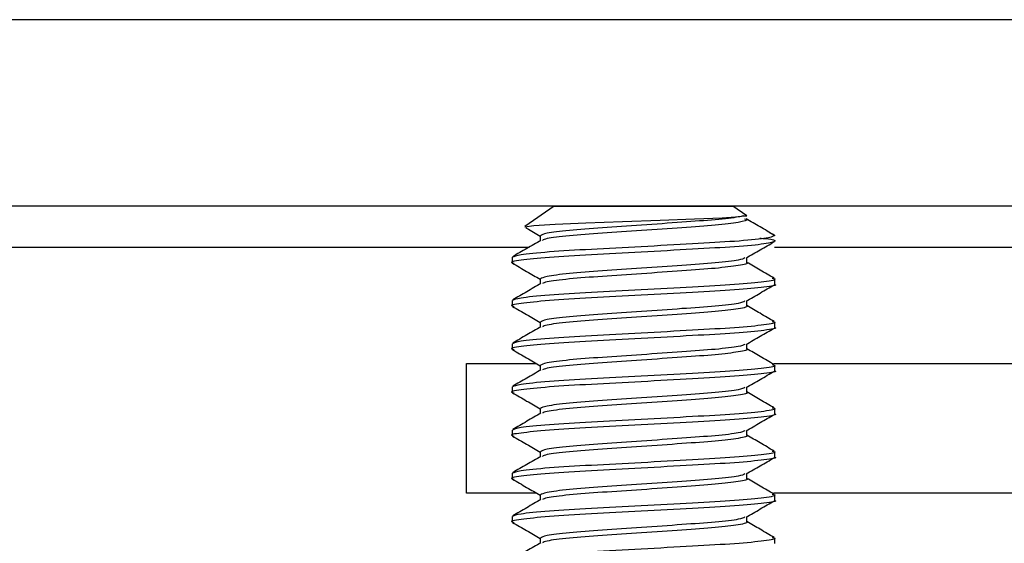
# Paper-space layout 'Sheet2' of a CAD drawing. Header units: millimetres. Extents: x 0 to 1118, y 0 to 864.
# Tile 57 of 232: x 358.49 to 364.52, y 321.09 to 324.3. Entities that reach past the tile are written whole.
import ezdxf

# ---------------------------------------------------------------- set-up
doc = ezdxf.new("R2010")
doc.units = ezdxf.units.MM

psp = doc.layouts.new('Sheet2')

# ---------------------------------------------------------------- linework, layer by layer
at = {"color": 8, "linetype": 'Continuous', "lineweight": 30}
for p, q in [((401.509, 324.2953), (344.2922, 324.2953)), ((344.2922, 322.9017), (361.6081, 322.9017)), ((363.1118, 322.9017), (401.509, 322.9017))]:
    psp.add_line(p, q, dxfattribs=at)
at = {"color": 7, "linetype": 'Continuous', "lineweight": 30}
for p, q in [((344.2922, 323.1557), (401.509, 323.1557)), ((361.7609, 323.1531), (361.5817, 323.0277)), ((361.7609, 323.1531), (362.8565, 323.1531)), ((362.9412, 323.0939), (362.8565, 323.1531)), ((362.9213, 323.0939), (362.9412, 323.0939)), ((363.0827, 322.989), (363.1126, 322.9735)), ((361.6762, 322.9722), (361.6762, 322.9412)), ((361.5044, 322.8399), (361.5044, 322.8068)), ((362.9412, 322.8068), (362.9412, 322.8376)), ((361.6762, 322.7076), (361.6762, 322.6766)), ((363.1131, 322.6745), (363.1131, 322.7076)), ((361.5044, 322.5753), (361.5044, 322.5422)), ((362.9412, 322.5422), (362.9412, 322.573)), ((361.6762, 322.443), (361.6762, 322.412)), ((363.1131, 322.4099), (363.1131, 322.443)), ((361.5044, 322.3107), (361.5044, 322.2776)), ((362.9412, 322.2776), (362.9412, 322.3084)), ((361.2255, 322.1892), (361.6537, 322.1892)), ((361.2255, 321.3955), (361.2255, 322.1892)), ((361.6762, 322.1784), (361.6762, 322.1475)), ((363.1073, 322.1892), (369.6922, 322.1892)), ((363.1131, 322.1453), (363.1131, 322.1784)), ((361.5044, 322.0461), (361.5044, 322.0131)), ((362.9412, 322.0131), (362.9412, 322.0438)), ((361.6762, 321.9138), (361.6762, 321.8829)), ((363.1131, 321.8808), (363.1131, 321.9138)), ((361.5044, 321.7815), (361.5044, 321.7485)), ((362.9412, 321.7485), (362.9412, 321.7792)), ((361.6762, 321.6492), (361.6762, 321.6183)), ((363.1131, 321.6162), (363.1131, 321.6492)), ((361.5044, 321.517), (361.5044, 321.4839)), ((362.9412, 321.4839), (362.9412, 321.5147)), ((361.6537, 321.3955), (361.2255, 321.3955)), ((361.6762, 321.3847), (361.6762, 321.3537)), ((369.6922, 321.3955), (363.1073, 321.3955)), ((363.1131, 321.3516), (363.1131, 321.3847)), ((361.5044, 321.2524), (361.5044, 321.2193)), ((362.9412, 321.2193), (362.9412, 321.2501)), ((361.6762, 321.1201), (361.6762, 321.0891)), ((363.1131, 321.087), (363.1131, 321.1201))]:
    psp.add_line(p, q, dxfattribs=at)
at = {"color": 7, "linetype": 'Continuous', "lineweight": 30, "flags": 128}
psp.add_lwpolyline([(361.5821, 323.0272), (361.5813, 323.0274), (361.6369, 323.035), (361.7675, 323.0431), (361.9553, 323.0511), (362.1809, 323.0587), (362.4108, 323.0668), (362.621, 323.0748), (362.7916, 323.0824), (362.8983, 323.0905), (362.9213, 323.0939), (362.9213, 323.0939)], dxfattribs=at)
at = {"color": 7, "linetype": 'Continuous', "lineweight": 30}
for points, knots in [([(362.9213, 323.0939), (362.9116, 323.0916), (362.8775, 323.0835), (362.76, 323.0697), (362.548, 323.0548), (362.2995, 323.0368), (362.0513, 323.0209), (361.844, 323.0049), (361.7023, 322.9871), (361.6856, 322.977), (361.6775, 322.9722)], [0, 0, 0, 0, 0.054338, 0.191515, 0.324401, 0.462782, 0.597608, 0.732435, 0.870817, 1, 1, 1, 1]), ([(362.9277, 323.0757), (362.9331, 323.0742), (362.9569, 323.0673), (362.9005, 323.0539), (362.7618, 323.0367), (362.5475, 323.0217), (362.2997, 323.0037), (362.051, 322.9878), (361.845, 322.9718), (361.7124, 322.9557), (361.6962, 322.9469), (361.6898, 322.9435)], [0, 0, 0, 0, 0.0379482, 0.1641983, 0.2904492, 0.412751, 0.5401105, 0.6641972, 0.7882862, 0.9156458, 1, 1, 1, 1]), ([(363.1095, 322.9759), (363.0807, 322.9926), (363.0232, 323.0259), (362.9657, 323.0593), (362.937, 323.0759)], [0, 0, 0, 0, 0.500181, 1, 1, 1, 1]), ([(361.5875, 323.0214), (361.5894, 323.0203), (361.619, 323.0031), (361.6486, 322.9859), (361.6762, 322.9699)], [0, 0, 0, 0, 0.064949, 1, 1, 1, 1]), ([(363.021, 322.9577), (363.0338, 322.9565), (363.1071, 322.9496), (363.127, 322.939), (363.0686, 322.9216), (362.883, 322.9044), (362.613, 322.8894), (362.2967, 322.8714), (361.9823, 322.8555), (361.7143, 322.8395), (361.549, 322.8214), (361.4833, 322.8109), (361.5116, 322.8044), (361.5159, 322.8034)], [0, 0, 0, 0, 0.022244, 0.126758, 0.234633, 0.342509, 0.447023, 0.555842, 0.661877, 0.767912, 0.876731, 0.981245, 1, 1, 1, 1]), ([(363.1126, 322.9735), (363.1014, 322.9673), (363.08, 322.9555), (362.8819, 322.9374), (362.6132, 322.9225), (362.2969, 322.9045), (361.9814, 322.8886), (361.7178, 322.8726), (361.5376, 322.8549), (361.5163, 322.8447), (361.506, 322.8399)], [0, 0, 0, 0, 0.13868, 0.263618, 0.384661, 0.51069, 0.633495, 0.7563, 0.88233, 1, 1, 1, 1]), ([(361.6804, 322.9436), (361.6517, 322.927), (361.5942, 322.8936), (361.5367, 322.8603), (361.5079, 322.8436)], [0, 0, 0, 0, 0.499808, 1, 1, 1, 1]), ([(362.9378, 322.8356), (362.9666, 322.8523), (363.0242, 322.8858), (363.0818, 322.9192), (363.1106, 322.9359)], [0, 0, 0, 0, 0.499748, 1, 1, 1, 1]), ([(362.9303, 322.8359), (362.9213, 322.8314), (362.901, 322.8213), (362.7589, 322.8051), (362.5483, 322.7902), (362.2994, 322.7722), (362.0514, 322.7563), (361.844, 322.7403), (361.7023, 322.7226), (361.6856, 322.7125), (361.6775, 322.7076)], [0, 0, 0, 0, 0.102747, 0.232901, 0.358985, 0.490283, 0.618206, 0.746132, 0.87743, 1, 1, 1, 1]), ([(363.1095, 322.7113), (363.0807, 322.728), (363.0246, 322.7605), (362.9685, 322.7931), (362.9412, 322.8089)], [0, 0, 0, 0, 0.512661, 1, 1, 1, 1]), ([(361.5068, 322.8036), (361.5356, 322.7869), (361.5921, 322.7541), (361.6486, 322.7213), (361.6762, 322.7053)], [0, 0, 0, 0, 0.510315, 1, 1, 1, 1]), ([(362.94, 322.8068), (362.9404, 322.8067), (362.9561, 322.8012), (362.8978, 322.7893), (362.7625, 322.7721), (362.5473, 322.7572), (362.2997, 322.7391), (362.051, 322.7232), (361.845, 322.7072), (361.7124, 322.6911), (361.6962, 322.6824), (361.6898, 322.6789)], [0, 0, 0, 0, 0.003531, 0.134297, 0.265065, 0.391742, 0.523658, 0.652184, 0.780712, 0.912628, 1, 1, 1, 1]), ([(363.0976, 322.7114), (363.1038, 322.71), (363.1329, 322.7033), (363.061, 322.6901), (362.885, 322.6729), (362.6124, 322.6579), (362.2971, 322.6399), (361.9814, 322.624), (361.7178, 322.608), (361.5376, 322.5903), (361.5163, 322.5802), (361.506, 322.5753)], [0, 0, 0, 0, 0.0329421, 0.155446, 0.2779515, 0.3966392, 0.5202149, 0.640629, 0.7610439, 0.8846201, 1, 1, 1, 1]), ([(363.1115, 322.6745), (363.112, 322.6744), (363.1321, 322.6689), (363.0579, 322.657), (362.8857, 322.6398), (362.6122, 322.6249), (362.2969, 322.6069), (361.9823, 322.5909), (361.7143, 322.575), (361.549, 322.5568), (361.4833, 322.5464), (361.5116, 322.5398), (361.5159, 322.5388)], [0, 0, 0, 0, 0.003325, 0.126448, 0.249572, 0.36886, 0.49306, 0.614083, 0.735106, 0.859307, 0.978594, 1, 1, 1, 1]), ([(361.6804, 322.6791), (361.6517, 322.6624), (361.5942, 322.629), (361.5367, 322.5957), (361.5079, 322.579)], [0, 0, 0, 0, 0.499808, 1, 1, 1, 1]), ([(362.9378, 322.571), (362.9666, 322.5877), (363.0242, 322.6212), (363.0818, 322.6546), (363.1106, 322.6713)], [0, 0, 0, 0, 0.499754, 1, 1, 1, 1]), ([(362.9303, 322.5713), (362.9213, 322.5668), (362.901, 322.5567), (362.7589, 322.5405), (362.5483, 322.5256), (362.2994, 322.5076), (362.0514, 322.4917), (361.844, 322.4757), (361.7023, 322.458), (361.6856, 322.4479), (361.6775, 322.443)], [0, 0, 0, 0, 0.102747, 0.232901, 0.358985, 0.490283, 0.618206, 0.746132, 0.87743, 1, 1, 1, 1]), ([(361.5068, 322.539), (361.5356, 322.5223), (361.5921, 322.4896), (361.6486, 322.4568), (361.6762, 322.4407)], [0, 0, 0, 0, 0.510315, 1, 1, 1, 1]), ([(362.94, 322.5422), (362.9404, 322.5421), (362.9561, 322.5367), (362.8978, 322.5247), (362.7625, 322.5075), (362.5473, 322.4926), (362.2997, 322.4746), (362.051, 322.4586), (361.845, 322.4426), (361.7124, 322.4265), (361.6962, 322.4178), (361.6898, 322.4143)], [0, 0, 0, 0, 0.003531, 0.134297, 0.265065, 0.391742, 0.523658, 0.652184, 0.780712, 0.912628, 1, 1, 1, 1]), ([(363.1095, 322.4467), (363.0807, 322.4634), (363.0246, 322.4959), (362.9685, 322.5285), (362.9412, 322.5443)], [0, 0, 0, 0, 0.512673, 1, 1, 1, 1]), ([(363.0976, 322.4469), (363.1038, 322.4454), (363.1329, 322.4387), (363.061, 322.4255), (362.885, 322.4083), (362.6124, 322.3933), (362.2971, 322.3753), (361.9814, 322.3594), (361.7178, 322.3434), (361.5376, 322.3257), (361.5163, 322.3156), (361.506, 322.3107)], [0, 0, 0, 0, 0.0329422, 0.155446, 0.2779515, 0.3966392, 0.520215, 0.6406289, 0.7610439, 0.88462, 1, 1, 1, 1]), ([(363.1115, 322.4099), (363.112, 322.4098), (363.1321, 322.4043), (363.0579, 322.3924), (362.8857, 322.3752), (362.6122, 322.3603), (362.2969, 322.3423), (361.9823, 322.3263), (361.7143, 322.3104), (361.549, 322.2923), (361.4833, 322.2818), (361.5116, 322.2752), (361.5159, 322.2742)], [0, 0, 0, 0, 0.003325, 0.126448, 0.249572, 0.36886, 0.49306, 0.614083, 0.735106, 0.859307, 0.978594, 1, 1, 1, 1]), ([(361.6804, 322.4145), (361.6517, 322.3978), (361.5942, 322.3644), (361.5367, 322.3311), (361.5079, 322.3144)], [0, 0, 0, 0, 0.499808, 1, 1, 1, 1]), ([(362.9378, 322.3064), (362.9666, 322.3231), (363.0242, 322.3566), (363.0818, 322.39), (363.1106, 322.4067)], [0, 0, 0, 0, 0.499748, 1, 1, 1, 1]), ([(361.5068, 322.2744), (361.5356, 322.2577), (361.5921, 322.225), (361.6486, 322.1922), (361.6762, 322.1761)], [0, 0, 0, 0, 0.510328, 1, 1, 1, 1]), ([(362.9303, 322.3067), (362.9213, 322.3022), (362.901, 322.2921), (362.7589, 322.2759), (362.5483, 322.2611), (362.2994, 322.2431), (362.0514, 322.2271), (361.844, 322.2111), (361.7023, 322.1934), (361.6856, 322.1833), (361.6775, 322.1784)], [0, 0, 0, 0, 0.102747, 0.232901, 0.358985, 0.490282, 0.618206, 0.746132, 0.87743, 1, 1, 1, 1]), ([(362.94, 322.2776), (362.9404, 322.2775), (362.9561, 322.272), (362.8978, 322.2601), (362.7625, 322.2429), (362.5473, 322.228), (362.2997, 322.21), (362.051, 322.194), (361.845, 322.1781), (361.7124, 322.1619), (361.6962, 322.1532), (361.6898, 322.1497)], [0, 0, 0, 0, 0.003531, 0.134297, 0.265065, 0.391742, 0.523658, 0.652184, 0.780712, 0.912628, 1, 1, 1, 1]), ([(363.1095, 322.1821), (363.0807, 322.1988), (363.0246, 322.2313), (362.9685, 322.2639), (362.9412, 322.2797)], [0, 0, 0, 0, 0.512673, 1, 1, 1, 1]), ([(363.1115, 322.1453), (363.112, 322.1452), (363.1321, 322.1397), (363.0579, 322.1278), (362.8857, 322.1106), (362.6122, 322.0957), (362.2969, 322.0777), (361.9823, 322.0617), (361.7143, 322.0458), (361.549, 322.0277), (361.4833, 322.0172), (361.5116, 322.0107), (361.5159, 322.0097)], [0, 0, 0, 0, 0.003325, 0.126448, 0.249572, 0.36886, 0.49306, 0.614083, 0.735106, 0.859307, 0.978594, 1, 1, 1, 1]), ([(363.0976, 322.1823), (363.1038, 322.1809), (363.1329, 322.1742), (363.061, 322.1609), (362.885, 322.1437), (362.6124, 322.1288), (362.2971, 322.1108), (361.9814, 322.0948), (361.7178, 322.0788), (361.5376, 322.0611), (361.5163, 322.051), (361.506, 322.0461)], [0, 0, 0, 0, 0.0329421, 0.155446, 0.2779515, 0.3966392, 0.5202149, 0.640629, 0.7610439, 0.8846201, 1, 1, 1, 1]), ([(361.6804, 322.1499), (361.6517, 322.1332), (361.5942, 322.0999), (361.5367, 322.0665), (361.5079, 322.0499)], [0, 0, 0, 0, 0.499808, 1, 1, 1, 1]), ([(362.9378, 322.0418), (362.9666, 322.0586), (363.0242, 322.092), (363.0818, 322.1254), (363.1106, 322.1421)], [0, 0, 0, 0, 0.499748, 1, 1, 1, 1]), ([(362.9303, 322.0421), (362.9213, 322.0376), (362.901, 322.0275), (362.7589, 322.0114), (362.5483, 321.9965), (362.2994, 321.9785), (362.0514, 321.9625), (361.844, 321.9465), (361.7023, 321.9288), (361.6856, 321.9187), (361.6775, 321.9138)], [0, 0, 0, 0, 0.102747, 0.232901, 0.358985, 0.490283, 0.618206, 0.746132, 0.87743, 1, 1, 1, 1]), ([(361.5068, 322.0099), (361.5356, 321.9931), (361.5921, 321.9604), (361.6486, 321.9276), (361.6762, 321.9115)], [0, 0, 0, 0, 0.510315, 1, 1, 1, 1]), ([(362.94, 322.0131), (362.9404, 322.0129), (362.9561, 322.0074), (362.8978, 321.9956), (362.7625, 321.9783), (362.5473, 321.9634), (362.2997, 321.9454), (362.051, 321.9294), (361.845, 321.9135), (361.7124, 321.8973), (361.6962, 321.8886), (361.6898, 321.8851)], [0, 0, 0, 0, 0.003531, 0.134297, 0.265065, 0.391742, 0.523658, 0.652184, 0.780712, 0.912628, 1, 1, 1, 1]), ([(363.1095, 321.9176), (363.0807, 321.9342), (363.0246, 321.9667), (362.9685, 321.9993), (362.9412, 322.0152)], [0, 0, 0, 0, 0.512661, 1, 1, 1, 1]), ([(363.0976, 321.9177), (363.1038, 321.9163), (363.1329, 321.9096), (363.061, 321.8964), (362.885, 321.8791), (362.6124, 321.8642), (362.2971, 321.8462), (361.9814, 321.8302), (361.7178, 321.8142), (361.5376, 321.7965), (361.5163, 321.7864), (361.506, 321.7815)], [0, 0, 0, 0, 0.032942, 0.155446, 0.277952, 0.396639, 0.520215, 0.640629, 0.761044, 0.88462, 1, 1, 1, 1]), ([(363.1115, 321.8808), (363.112, 321.8806), (363.1321, 321.8752), (363.0579, 321.8632), (362.8857, 321.846), (362.6122, 321.8311), (362.2969, 321.8131), (361.9823, 321.7971), (361.7143, 321.7812), (361.549, 321.7631), (361.4833, 321.7526), (361.5116, 321.7461), (361.5159, 321.7451)], [0, 0, 0, 0, 0.0033245, 0.1264476, 0.2495722, 0.3688597, 0.49306, 0.6140825, 0.7351061, 0.8593067, 0.978594, 1, 1, 1, 1]), ([(361.6804, 321.8853), (361.6517, 321.8686), (361.5942, 321.8353), (361.5367, 321.8019), (361.5079, 321.7853)], [0, 0, 0, 0, 0.499808, 1, 1, 1, 1]), ([(362.9378, 321.7773), (362.9666, 321.794), (363.0242, 321.8274), (363.0818, 321.8608), (363.1106, 321.8776)], [0, 0, 0, 0, 0.499754, 1, 1, 1, 1]), ([(361.5068, 321.7453), (361.5356, 321.7286), (361.5921, 321.6958), (361.6486, 321.663), (361.6762, 321.6469)], [0, 0, 0, 0, 0.510315, 1, 1, 1, 1]), ([(362.9303, 321.7775), (362.9213, 321.7731), (362.901, 321.763), (362.7589, 321.7468), (362.5483, 321.7319), (362.2994, 321.7139), (362.0514, 321.6979), (361.844, 321.6819), (361.7023, 321.6642), (361.6856, 321.6541), (361.6775, 321.6492)], [0, 0, 0, 0, 0.102747, 0.232901, 0.358985, 0.490283, 0.618206, 0.746132, 0.87743, 1, 1, 1, 1]), ([(362.94, 321.7485), (362.9404, 321.7483), (362.9561, 321.7429), (362.8978, 321.7309), (362.7625, 321.7138), (362.5473, 321.6988), (362.2997, 321.6808), (362.051, 321.6649), (361.845, 321.6489), (361.7124, 321.6327), (361.6962, 321.624), (361.6898, 321.6205)], [0, 0, 0, 0, 0.003531, 0.134297, 0.265065, 0.391742, 0.523658, 0.652184, 0.780712, 0.912628, 1, 1, 1, 1]), ([(363.1095, 321.653), (363.0807, 321.6697), (363.0246, 321.7022), (362.9685, 321.7347), (362.9412, 321.7506)], [0, 0, 0, 0, 0.512673, 1, 1, 1, 1]), ([(363.1115, 321.6162), (363.112, 321.616), (363.1321, 321.6106), (363.0579, 321.5987), (362.8857, 321.5815), (362.6122, 321.5665), (362.2969, 321.5485), (361.9823, 321.5326), (361.7143, 321.5166), (361.549, 321.4985), (361.4833, 321.488), (361.5116, 321.4815), (361.5159, 321.4805)], [0, 0, 0, 0, 0.003325, 0.126448, 0.249572, 0.36886, 0.49306, 0.614083, 0.735106, 0.859307, 0.978594, 1, 1, 1, 1]), ([(363.0976, 321.6531), (363.1038, 321.6517), (363.1329, 321.645), (363.061, 321.6318), (362.885, 321.6145), (362.6124, 321.5996), (362.2971, 321.5816), (361.9814, 321.5656), (361.7178, 321.5497), (361.5376, 321.5319), (361.5163, 321.5218), (361.506, 321.517)], [0, 0, 0, 0, 0.032942, 0.155446, 0.277951, 0.396639, 0.520215, 0.640629, 0.761044, 0.88462, 1, 1, 1, 1]), ([(361.6804, 321.6207), (361.6517, 321.6041), (361.5942, 321.5707), (361.5367, 321.5374), (361.5079, 321.5207)], [0, 0, 0, 0, 0.499808, 1, 1, 1, 1]), ([(362.9378, 321.5127), (362.9666, 321.5294), (363.0242, 321.5629), (363.0818, 321.5963), (363.1106, 321.613)], [0, 0, 0, 0, 0.499748, 1, 1, 1, 1]), ([(361.5068, 321.4807), (361.5356, 321.464), (361.5921, 321.4312), (361.6486, 321.3984), (361.6762, 321.3824)], [0, 0, 0, 0, 0.510328, 1, 1, 1, 1]), ([(362.9303, 321.5129), (362.9213, 321.5085), (362.901, 321.4984), (362.7589, 321.4822), (362.5483, 321.4673), (362.2994, 321.4493), (362.0514, 321.4334), (361.844, 321.4174), (361.7023, 321.3996), (361.6856, 321.3895), (361.6775, 321.3847)], [0, 0, 0, 0, 0.102747, 0.232901, 0.358985, 0.490282, 0.618206, 0.746132, 0.87743, 1, 1, 1, 1]), ([(362.94, 321.4839), (362.9404, 321.4837), (362.9561, 321.4783), (362.8978, 321.4664), (362.7625, 321.4492), (362.5473, 321.4342), (362.2997, 321.4162), (362.051, 321.4003), (361.845, 321.3843), (361.7124, 321.3682), (361.6962, 321.3594), (361.6898, 321.356)], [0, 0, 0, 0, 0.003531, 0.134297, 0.265065, 0.391742, 0.523658, 0.652184, 0.780712, 0.912628, 1, 1, 1, 1]), ([(363.1095, 321.3884), (363.0807, 321.4051), (363.0246, 321.4376), (362.9685, 321.4701), (362.9412, 321.486)], [0, 0, 0, 0, 0.512673, 1, 1, 1, 1]), ([(363.0976, 321.3885), (363.1038, 321.3871), (363.1329, 321.3804), (363.061, 321.3672), (362.885, 321.3499), (362.6124, 321.335), (362.2971, 321.317), (361.9814, 321.3011), (361.7178, 321.2851), (361.5376, 321.2674), (361.5163, 321.2573), (361.506, 321.2524)], [0, 0, 0, 0, 0.0329421, 0.155446, 0.2779515, 0.3966392, 0.5202149, 0.640629, 0.7610439, 0.8846201, 1, 1, 1, 1]), ([(363.1115, 321.3516), (363.112, 321.3514), (363.1321, 321.346), (363.0579, 321.3341), (362.8857, 321.3169), (362.6122, 321.3019), (362.2969, 321.2839), (361.9823, 321.268), (361.7143, 321.252), (361.549, 321.2339), (361.4833, 321.2234), (361.5116, 321.2169), (361.5159, 321.2159)], [0, 0, 0, 0, 0.003325, 0.126448, 0.249572, 0.36886, 0.49306, 0.614083, 0.735106, 0.859307, 0.978594, 1, 1, 1, 1]), ([(361.6804, 321.3561), (361.6517, 321.3395), (361.5942, 321.3061), (361.5367, 321.2728), (361.5079, 321.2561)], [0, 0, 0, 0, 0.499808, 1, 1, 1, 1]), ([(362.9378, 321.2481), (362.9666, 321.2648), (363.0242, 321.2983), (363.0818, 321.3317), (363.1106, 321.3484)], [0, 0, 0, 0, 0.499748, 1, 1, 1, 1]), ([(362.9303, 321.2484), (362.9213, 321.2439), (362.901, 321.2338), (362.7589, 321.2176), (362.5483, 321.2027), (362.2994, 321.1847), (362.0514, 321.1688), (361.844, 321.1528), (361.7023, 321.1351), (361.6856, 321.125), (361.6775, 321.1201)], [0, 0, 0, 0, 0.102747, 0.232901, 0.358985, 0.490283, 0.618206, 0.746132, 0.87743, 1, 1, 1, 1]), ([(361.5068, 321.2161), (361.5356, 321.1994), (361.5921, 321.1666), (361.6486, 321.1338), (361.6762, 321.1178)], [0, 0, 0, 0, 0.510315, 1, 1, 1, 1]), ([(362.94, 321.2193), (362.9404, 321.2192), (362.9561, 321.2137), (362.8978, 321.2018), (362.7625, 321.1846), (362.5473, 321.1697), (362.2997, 321.1516), (362.051, 321.1357), (361.845, 321.1197), (361.7124, 321.1036), (361.6962, 321.0948), (361.6898, 321.0914)], [0, 0, 0, 0, 0.003531, 0.134297, 0.265065, 0.391742, 0.523658, 0.652184, 0.780712, 0.912628, 1, 1, 1, 1]), ([(363.1095, 321.1238), (363.0807, 321.1405), (363.0246, 321.173), (362.9685, 321.2056), (362.9412, 321.2214)], [0, 0, 0, 0, 0.512661, 1, 1, 1, 1]), ([(363.0976, 321.1239), (363.1038, 321.1225), (363.1329, 321.1158), (363.061, 321.1026), (362.885, 321.0854), (362.6124, 321.0704), (362.2971, 321.0524), (361.9814, 321.0365), (361.7178, 321.0205), (361.5376, 321.0028), (361.5163, 320.9927), (361.506, 320.9878)], [0, 0, 0, 0, 0.032942, 0.155446, 0.277951, 0.396639, 0.520215, 0.640629, 0.761044, 0.88462, 1, 1, 1, 1]), ([(361.6804, 321.0916), (361.6517, 321.0749), (361.5942, 321.0415), (361.5367, 321.0082), (361.5079, 320.9915)], [0, 0, 0, 0, 0.499808, 1, 1, 1, 1])]:
    psp.add_open_spline(points, degree=3, knots=knots, dxfattribs=at)

doc.saveas('drawing.dxf')
